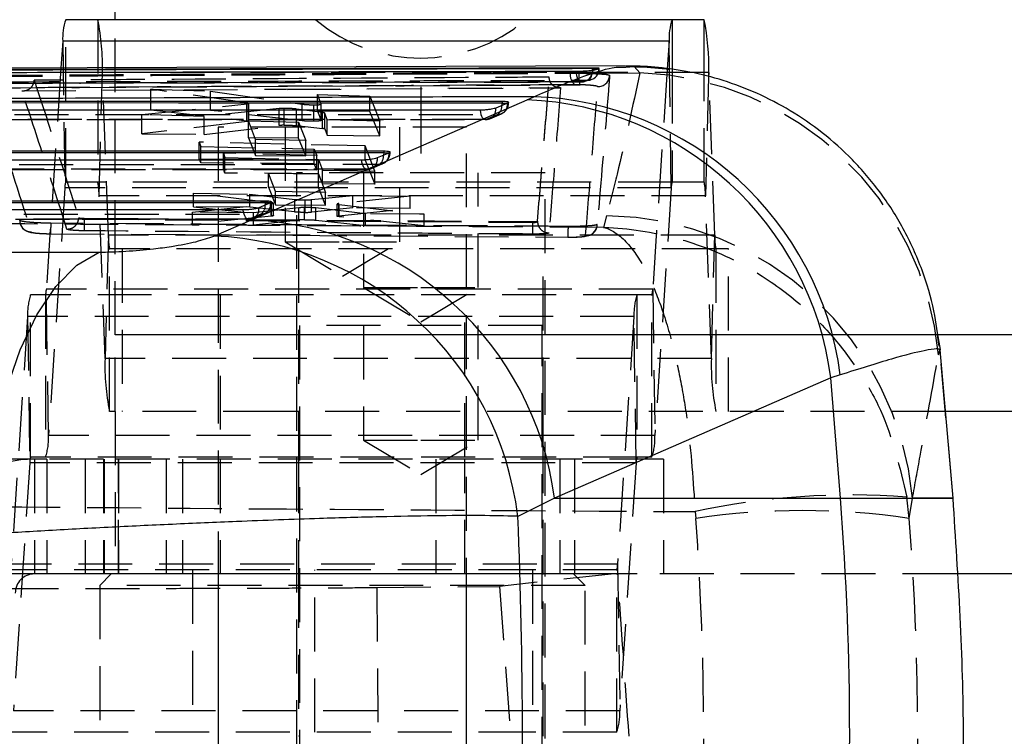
# Model space of a CAD drawing. Extents: x 45 to 424, y 16 to 322.
# Tile 7 of 16: x 173 to 199, y 66 to 85. Entities that reach past the tile are written whole.
import ezdxf

# ---------------------------------------------------------------- set-up
doc = ezdxf.new("R2010")
doc.units = 0
doc.header["$LTSCALE"] = 1.111111
doc.linetypes.add('HIDDEN', pattern=[1.905, 1.27, -0.635])
doc.layers.get('0').update_dxf_attribs({"linetype": 'CONTINUOUS'})

# ---------------------------------------------------------------- blocks, each defined once
blk = doc.blocks.new('SW_CENTERMARKSYMBOL_5')
at = {"color": 0, "linetype": 'CONTINUOUS'}
for p, q in [((0, 5), (0, 6.75)), ((0, 0), (0, 2.5)), ((-5, 0), (-6.75, 0)), ((0, 0), (-2.5, 0)), ((0, 0), (0, -2.5)), ((0, 0), (2.5, 0)), ((5, 0), (6.75, 0)), ((0, -5), (0, -6.75))]:
    blk.add_line(p, q, dxfattribs=at)

msp = doc.modelspace()

# ---------------------------------------------------------------- linework, layer by layer
at = {"color": 7, "linetype": 'CONTINUOUS'}
for p, q in [((175.906044, 84.838273), (175.906044, 91.083437)), ((190.480242, 84.838273), (174.613198, 84.838273)), ((191.321145, 84.838273), (190.480242, 84.838273)), ((174.534433, 84.272031), (174.488753, 83.579371)), ((190.401477, 84.272031), (174.534433, 84.272031)), ((190.401477, 84.272031), (190.354011, 83.552288)), ((189.253606, 83.633685), (170.864361, 83.566038)), ((188.376914, 83.513515), (188.398926, 83.517913)), ((188.398926, 83.517913), (188.567127, 83.56135)), ((188.406486, 83.572779), (188.406486, 83.557123)), ((188.567127, 83.56135), (188.570514, 83.564568)), ((189.253861, 83.59638), (189.270717, 83.597301)), ((191.443814, 83.339907), (191.439601, 83.453998)), ((169.15248, 82.70832), (186.033132, 82.708105)), ((179.453856, 79.595032), (186.685106, 82.743747)), ((186.033132, 82.708105), (186.033132, 82.657779)), ((186.685106, 82.743747), (186.863931, 82.823351)), ((186.171526, 82.654003), (185.866552, 82.525533)), ((186.179831, 82.657779), (186.171526, 82.654003)), ((167.158503, 81.402036), (182.934573, 81.402878)), ((183.072965, 81.348799), (182.767992, 81.220345)), ((182.934573, 81.402878), (182.934573, 81.352556)), ((183.081235, 81.352556), (183.072965, 81.348799)), ((165.164526, 80.095637), (179.836015, 80.097837)), ((179.974405, 80.043794), (179.669431, 79.915366)), ((179.836015, 80.097837), (179.836015, 80.047524)), ((179.98262, 80.047524), (179.974405, 80.043794)), ((178.488469, 79.175441), (179.453856, 79.595032)), ((163.785023, 78.759283), (175.489579, 78.756967)), ((197.492691, 76.203121), (197.493054, 76.198985)), ((197.833142, 72.313339), (197.493092, 76.200147)), ((194.882416, 75.541775), (194.634991, 75.46217)), ((194.634991, 75.46217), (187.404827, 72.313339)), ((194.883565, 72.313339), (194.634991, 75.46217)), ((210.159548, 74.588274), (197.634112, 74.588274)), ((187.404827, 72.313339), (186.443769, 71.83974)), ((187.404827, 72.313339), (194.883565, 72.313339)), ((197.833142, 72.313339), (197.832993, 72.313339)), ((210.159548, 70.338273), (197.919224, 70.338273)), ((218.572565, 70.333437), (197.919434, 70.333437))]:
    msp.add_line(p, q, dxfattribs=at)
at = {"color": 7, "linetype": 'HIDDEN'}
for p, q in [((174.613198, 80.588274), (174.613198, 84.838273)), ((175.454101, 84.838273), (175.454101, 80.588274)), ((175.906044, 76.588273), (175.906044, 84.838273)), ((174.534433, 84.272031), (174.59265, 80.440558)), ((174.488753, 83.579371), (174.106688, 77.785988)), ((188.398926, 83.513515), (188.376914, 83.513515)), ((188.398926, 83.517913), (188.398926, 83.513515)), ((188.567127, 83.557123), (188.567127, 83.56135)), ((188.567127, 83.557123), (188.57444, 83.557123)), ((189.270717, 83.597301), (189.491167, 83.609318)), ((189.491167, 83.609318), (189.639933, 83.446655)), ((190.354011, 83.552288), (189.973732, 77.785988)), ((190.459694, 80.440558), (190.412542, 83.543804)), ((190.480242, 83.533989), (190.480242, 80.588274)), ((175.485003, 80.227158), (175.572557, 83.453998)), ((191.439601, 83.453998), (175.572557, 83.453998)), ((175.729685, 79.199389), (175.572557, 83.453998)), ((187.267379, 83.324397), (187.267373, 83.33371)), ((187.818188, 83.439164), (187.818188, 83.463274)), ((187.818188, 83.439164), (188.041495, 83.437875)), ((188.472012, 83.440959), (189.639933, 83.446655)), ((191.321145, 80.588274), (191.321145, 83.371179)), ((191.436556, 83.341757), (191.352046, 80.227158)), ((191.596728, 79.199389), (191.443814, 83.339907)), ((173.468979, 82.978288), (180.379743, 83.019862)), ((176.836922, 82.477067), (176.836922, 83.016334)), ((179.35057, 82.662335), (176.836922, 83.016334)), ((176.836922, 83.016334), (178.403382, 82.967272)), ((178.403382, 82.967272), (180.803878, 82.628423)), ((178.403382, 82.465159), (178.403382, 82.967272)), ((180.379743, 83.019862), (187.56459, 83.059879)), ((180.413425, 83.014013), (187.581245, 83.053771)), ((188.07193, 83.134491), (187.944379, 83.135769)), ((181.203, 82.881335), (182.57564, 82.840011)), ((181.203, 82.443876), (181.203, 82.881335)), ((181.301386, 82.626944), (181.203, 82.881335)), ((182.57564, 82.433442), (182.57564, 82.840011)), ((182.57564, 82.840011), (182.831889, 82.182705)), ((176.606968, 82.353115), (179.366344, 82.636269)), ((176.836922, 82.477067), (179.35057, 82.195222)), ((178.403382, 82.465159), (176.836922, 82.477067)), ((180.19687, 82.511425), (178.236809, 82.307413)), ((180.803877, 82.192458), (178.403382, 82.465159)), ((179.35057, 82.195222), (179.350569, 82.662335)), ((179.366344, 82.636269), (179.400877, 82.64222)), ((179.366344, 82.170708), (179.366344, 82.636269)), ((179.407085, 82.181567), (179.407085, 82.646923)), ((180.196866, 82.068175), (180.196866, 82.511425)), ((180.327321, 82.075538), (180.327321, 82.516424)), ((180.653229, 82.065679), (180.653229, 82.49942)), ((181.334081, 82.407475), (180.653229, 82.49942)), ((180.803877, 82.192458), (180.803878, 82.628423)), ((181.109632, 82.181852), (181.109632, 82.610922)), ((181.301386, 82.201153), (181.301386, 82.626944)), ((181.301501, 82.200555), (181.301501, 82.626332)), ((186.179831, 82.657779), (186.201, 82.657779)), ((186.201, 82.657779), (186.201, 82.677344)), ((168.819591, 82.224932), (185.591526, 82.224868)), ((176.606968, 81.848778), (176.606968, 82.353115)), ((178.236809, 82.307413), (176.606968, 82.353115)), ((178.236809, 81.836391), (178.236809, 82.307413)), ((179.395047, 82.190869), (180.707432, 82.155675)), ((179.395047, 81.74713), (179.395047, 82.190869)), ((179.581277, 81.704471), (179.395047, 82.190869)), ((182.57564, 82.433442), (181.203, 82.443876)), ((181.203, 82.443876), (181.301386, 82.201153)), ((181.334081, 81.990618), (181.334081, 82.407475)), ((181.392024, 81.977522), (181.392024, 82.392707)), ((181.459145, 82.219329), (181.392024, 82.392707)), ((181.459145, 81.811899), (181.459145, 82.219329)), ((182.831889, 82.182705), (181.459145, 82.219329)), ((182.831889, 81.801465), (182.57564, 82.433442)), ((185.920916, 82.35818), (185.615943, 82.229709)), ((185.71049, 82.243593), (186.015435, 82.372267)), ((179.366344, 82.170708), (176.606968, 81.848778)), ((178.236809, 81.836391), (180.196866, 82.068175)), ((185.104782, 82.028599), (178.604782, 82.028599)), ((178.604782, 82.028599), (178.604782, 54.528601)), ((180.354782, 82.028599), (180.354782, 79.0286)), ((180.653229, 82.065679), (181.334081, 81.990618)), ((180.707432, 81.737155), (180.707432, 82.155675)), ((180.707432, 82.155675), (180.893745, 81.672975)), ((181.392024, 81.977522), (181.459145, 81.811899)), ((182.831889, 81.801465), (182.831889, 82.182705)), ((183.354782, 79.0286), (183.354782, 82.028599)), ((185.104782, 54.528601), (185.104782, 82.028599)), ((176.606968, 81.848778), (178.236809, 81.836391)), ((180.707432, 81.737155), (179.395047, 81.74713)), ((179.395047, 81.74713), (179.581277, 81.287567)), ((179.581277, 81.287567), (179.581277, 81.704471)), ((180.893745, 81.672975), (179.581277, 81.704471)), ((180.893745, 81.277591), (180.707432, 81.737155)), ((181.459145, 81.811899), (182.831889, 81.801465)), ((182.448263, 81.532992), (178.107374, 81.634314)), ((178.107374, 81.198784), (178.107374, 81.634314)), ((178.107374, 81.634314), (178.15043, 81.520543)), ((178.15043, 81.09227), (178.15043, 81.520543)), ((178.15043, 81.520543), (181.118579, 81.452793)), ((180.893745, 81.277591), (180.893745, 81.672975)), ((181.118579, 81.069731), (181.118579, 81.452793)), ((181.118579, 81.452793), (181.182187, 81.287889)), ((182.448263, 81.165819), (182.448263, 81.532992)), ((182.703731, 80.877047), (182.448263, 81.532992)), ((178.107374, 81.198784), (182.448263, 81.165819)), ((178.15043, 81.09227), (178.107374, 81.198784)), ((181.182187, 81.287889), (178.739323, 81.340834)), ((178.739323, 80.930927), (178.739323, 81.340834)), ((178.739323, 81.340834), (178.781838, 81.228848)), ((178.781838, 80.825753), (178.781838, 81.228848)), ((178.781838, 81.228848), (181.224702, 81.177714)), ((179.581277, 81.287567), (180.893745, 81.277591)), ((181.182187, 80.912376), (181.182187, 81.287889)), ((181.224702, 80.807202), (181.224702, 81.177714)), ((181.224702, 81.177714), (181.33099, 80.90244)), ((182.448263, 81.165819), (182.703731, 80.533843)), ((183.081235, 81.352556), (183.102441, 81.352556)), ((183.102441, 81.352556), (183.102441, 81.372136)), ((166.825635, 80.918644), (182.492988, 80.919675)), ((181.118579, 81.069731), (178.15043, 81.09227)), ((178.739323, 80.930927), (181.182187, 80.912376)), ((178.781838, 80.825753), (178.739323, 80.930927)), ((181.182187, 80.912376), (181.118579, 81.069731)), ((181.33099, 80.544267), (181.33099, 80.90244)), ((181.33099, 80.90244), (182.703731, 80.877047)), ((182.82237, 81.052957), (182.517399, 80.924501)), ((182.611159, 80.943542), (182.916135, 81.071985)), ((181.224702, 80.807202), (178.781838, 80.825753)), ((179.917368, 80.823847), (181.229753, 80.800056)), ((179.917368, 80.455036), (179.917368, 80.823847)), ((180.103572, 80.338058), (179.917368, 80.823847)), ((187.156044, 80.828601), (180.656044, 80.828601)), ((180.656044, 80.828601), (180.656044, 80.215026)), ((181.33099, 80.544267), (181.224702, 80.807202)), ((181.229753, 80.44506), (181.229753, 80.800056)), ((181.229753, 80.800056), (181.416051, 80.319189)), ((182.406044, 80.828601), (182.406044, 77.8286)), ((182.703731, 80.533843), (182.703731, 80.877047)), ((185.406044, 77.8286), (185.406044, 80.828601)), ((187.156044, 53.328601), (187.156044, 80.828601)), ((174.59265, 80.440558), (174.164906, 73.954516)), ((190.459694, 80.440558), (174.59265, 80.440558)), ((190.480242, 80.588274), (174.613198, 80.588274)), ((181.229753, 80.44506), (179.917368, 80.455036)), ((179.917368, 80.455036), (180.103572, 79.995467)), ((181.416051, 79.985492), (181.229753, 80.44506)), ((182.703731, 80.533843), (181.33099, 80.544267)), ((190.459694, 80.440558), (190.03195, 73.954516)), ((191.321145, 80.588274), (190.480242, 80.588274)), ((191.352046, 80.227158), (175.485003, 80.227158)), ((175.64213, 75.972548), (175.485003, 80.227158)), ((177.958915, 79.942963), (177.958915, 80.295929)), ((179.9899, 80.048904), (177.958915, 80.295929)), ((177.958915, 80.295929), (179.434608, 80.274888)), ((179.434608, 80.274888), (180.606032, 80.135206)), ((179.434608, 79.931747), (179.434608, 80.274888)), ((180.103572, 79.995467), (180.103572, 80.338058)), ((181.416051, 80.319189), (180.103572, 80.338058)), ((180.606032, 79.805421), (180.606032, 80.135206)), ((181.049356, 80.129662), (182.124424, 80.237824)), ((181.049356, 79.802145), (181.049356, 80.129662)), ((181.416051, 79.985492), (181.416051, 80.319189)), ((183.63105, 80.217761), (181.760369, 80.025315)), ((182.124424, 80.237824), (183.63105, 80.217761)), ((182.124424, 79.911302), (182.124424, 80.237824)), ((183.63105, 79.89985), (183.63105, 80.217761)), ((191.509175, 75.972548), (191.352046, 80.227158)), ((177.934235, 79.803137), (179.999185, 80.021731)), ((177.958915, 79.942963), (179.9899, 79.720926)), ((179.434608, 79.931747), (177.958915, 79.942963)), ((180.606032, 79.805421), (179.434608, 79.931747)), ((180.713943, 79.914891), (179.530215, 79.787316)), ((179.98262, 80.047524), (180.003882, 80.047524)), ((179.9899, 79.720926), (179.9899, 80.048904)), ((179.999185, 80.021731), (180.038588, 80.028082)), ((179.999185, 79.695248), (179.999185, 80.021731)), ((180.003882, 80.047524), (180.003882, 80.067124)), ((180.04857, 79.707044), (180.04857, 80.03406)), ((180.103572, 79.995467), (181.416051, 79.985492)), ((180.713943, 79.596126), (180.713943, 79.914891)), ((180.864517, 79.603074), (180.864517, 79.921753)), ((180.878257, 79.795154), (180.878257, 80.123142)), ((182.124424, 79.911302), (181.049356, 79.802145)), ((181.161262, 79.592788), (181.161262, 79.910129)), ((182.462008, 79.759443), (181.161262, 79.910129)), ((181.712438, 80.013296), (181.712438, 79.693407)), ((181.76037, 79.70507), (181.760369, 80.025315)), ((181.76037, 79.70507), (183.63105, 79.89985)), ((181.772357, 79.679371), (181.772356, 79.99853)), ((181.772357, 79.99853), (183.997329, 79.745431)), ((183.63105, 79.89985), (182.124424, 79.911302)), ((164.831688, 79.612225), (179.39446, 79.614675)), ((174.955368, 79.655641), (174.957472, 79.653864)), ((175.096631, 79.642389), (186.82589, 79.554077)), ((175.096631, 79.642389), (175.096631, 79.617026)), ((175.096631, 79.617004), (186.82589, 79.531344)), ((177.934235, 79.484992), (177.934235, 79.803137)), ((179.530215, 79.787316), (177.934235, 79.803137)), ((179.999185, 79.695248), (177.934235, 79.484992)), ((179.723831, 79.747923), (179.41886, 79.619491)), ((179.512568, 79.638597), (179.817548, 79.766999)), ((179.530215, 79.472862), (179.530215, 79.787316)), ((180.656044, 79.725601), (180.656044, 53.328601)), ((181.772356, 79.679371), (181.727553, 79.686209)), ((183.997329, 79.438912), (181.772357, 79.679371)), ((182.462008, 79.45058), (182.462008, 79.759443)), ((183.997329, 79.745431), (182.462008, 79.759443)), ((183.997329, 79.438912), (183.997329, 79.745431)), ((188.768497, 79.701711), (188.689943, 79.40337)), ((173.411877, 79.584242), (173.40967, 79.587833)), ((177.934235, 79.484992), (179.530215, 79.472862)), ((179.530215, 79.472862), (180.713943, 79.596126)), ((181.161262, 79.592788), (182.462008, 79.45058)), ((182.462008, 79.45058), (183.997329, 79.438912)), ((186.82589, 79.554076), (186.82589, 79.531337)), ((186.95839, 79.561091), (186.958384, 79.561139)), ((186.958387, 79.56327), (186.958387, 79.561139)), ((174.209514, 79.236498), (187.753321, 79.147883)), ((175.729685, 79.199389), (175.64213, 75.972548)), ((191.596728, 79.199389), (175.729685, 79.199389)), ((191.509175, 75.972548), (191.596728, 79.199389)), ((180.354782, 79.0286), (181.854782, 79.0286)), ((180.354782, 79.0286), (181.854782, 78.12731)), ((181.854782, 79.0286), (183.354782, 79.0286)), ((181.854782, 78.12731), (183.354782, 79.0286)), ((191.627629, 78.838273), (175.760586, 78.838273)), ((175.760586, 74.588274), (175.760586, 78.838273)), ((176.091229, 78.838273), (176.091229, 74.588274)), ((180.706044, 78.838273), (180.706044, 74.588274)), ((187.106043, 74.588274), (187.106043, 78.838273)), ((191.627629, 78.838273), (191.627629, 74.588274)), ((191.958273, 78.838273), (191.627629, 78.838273)), ((191.958273, 74.588274), (191.958273, 78.838273)), ((182.406044, 77.8286), (183.906044, 77.8286)), ((182.406044, 77.8286), (183.906044, 76.927309)), ((183.906044, 77.8286), (185.406044, 77.8286)), ((183.906044, 76.927309), (185.406044, 77.8286)), ((189.562239, 77.638273), (173.695194, 77.638273)), ((173.695194, 73.388273), (173.695194, 77.638273)), ((174.086141, 77.638273), (174.086141, 73.388273)), ((189.973732, 77.785988), (174.106688, 77.785988)), ((174.164906, 73.954516), (174.106688, 77.785988)), ((178.654782, 77.638273), (178.654782, 73.388273)), ((185.054782, 73.388273), (185.054782, 77.638273)), ((189.562239, 77.638273), (189.562239, 73.388273)), ((189.953185, 77.638273), (189.562239, 77.638273)), ((189.953185, 73.388273), (189.953185, 77.638273)), ((189.973732, 77.785988), (190.03195, 73.954516)), ((173.61643, 77.072031), (173.188685, 70.585989)), ((189.483474, 77.072031), (173.61643, 77.072031)), ((173.61643, 77.072031), (173.674647, 73.240558)), ((189.483474, 77.072031), (189.055729, 70.585989)), ((189.541691, 73.240558), (189.483474, 77.072031)), ((187.081044, 76.833437), (180.731044, 76.833437)), ((180.731044, 76.833437), (180.731044, 58.833437)), ((182.406044, 76.833437), (182.406044, 73.833437)), ((185.406044, 73.833437), (185.406044, 76.833437)), ((187.081044, 58.833437), (187.081044, 76.833437)), ((175.906044, 74.588274), (175.906044, 76.588273)), ((223.906044, 76.588273), (175.906044, 76.588273)), ((197.42398, 76.588273), (175.906044, 76.588273)), ((197.41595, 76.642718), (197.492691, 76.203121)), ((197.449966, 76.063757), (197.492691, 76.203121)), ((197.832993, 72.313339), (197.493054, 76.198985)), ((191.509175, 75.972548), (175.64213, 75.972548)), ((180.14775, 74.588274), (175.760586, 74.588274)), ((175.906044, 74.588274), (175.906044, 70.338273)), ((197.634112, 74.588274), (180.14775, 74.588274)), ((180.706044, 74.588274), (180.706044, 73.333437)), ((187.106043, 73.333437), (187.106043, 74.588274)), ((190.03195, 73.954516), (174.164906, 73.954516)), ((182.406044, 73.833437), (183.906044, 73.833437)), ((182.406044, 73.833437), (183.906044, 72.932146)), ((183.906044, 73.833437), (185.406044, 73.833437)), ((183.906044, 72.932146), (185.406044, 73.833437)), ((174.120694, 73.333437), (172.793645, 73.333437)), ((173.674647, 73.240558), (173.246903, 66.754516)), ((189.541691, 73.240558), (173.674647, 73.240558)), ((189.562239, 73.388273), (173.695194, 73.388273)), ((173.793237, 73.333437), (173.793237, 70.333437)), ((174.120694, 73.333437), (174.120694, 70.333437)), ((175.604782, 73.333437), (174.120694, 73.333437)), ((175.120286, 73.333437), (175.120286, 70.333437)), ((187.9232, 73.333437), (175.604782, 73.333437)), ((175.604782, 73.333437), (175.604782, 70.333437)), ((175.616991, 73.333437), (175.616991, 70.333437)), ((175.991838, 73.333437), (175.991838, 70.333437)), ((175.995745, 70.333437), (175.995745, 73.333437)), ((177.241328, 73.333437), (177.241328, 70.333437)), ((177.668253, 73.333437), (177.668253, 70.333437)), ((178.654782, 73.333437), (178.654782, 70.333437)), ((180.706044, 73.333437), (180.706044, 70.333437)), ((184.29651, 73.333437), (184.29651, 70.333437)), ((185.054782, 70.333437), (185.054782, 73.333437)), ((187.106043, 70.333437), (187.106043, 73.333437)), ((187.540161, 73.333437), (187.540161, 70.333437)), ((187.9232, 73.333437), (187.9232, 70.333437)), ((190.25332, 73.333437), (187.9232, 73.333437)), ((189.541691, 73.240558), (189.113947, 66.754516)), ((189.953185, 73.388273), (189.562239, 73.388273)), ((190.25332, 73.333437), (190.25332, 70.333437)), ((196.686315, 71.786326), (196.621625, 72.345722)), ((196.686315, 71.786326), (196.769596, 72.313339)), ((197.832993, 72.313339), (196.769596, 72.313339)), ((191.08466, 71.9628), (191.103041, 71.786326)), ((186.830118, 70.438273), (170.963074, 70.438273)), ((172.98196, 70.345), (189.052866, 70.345)), ((189.055729, 70.585989), (173.188685, 70.585989)), ((197.919224, 70.338273), (175.906044, 70.338273)), ((177.929701, 70.438273), (177.929701, 66.188273)), ((181.129701, 66.188273), (181.129701, 70.438273)), ((189.052866, 70.345), (185.96106, 70.008347)), ((186.830118, 70.438273), (186.830118, 66.188273)), ((189.035182, 70.438273), (186.830118, 70.438273)), ((189.035182, 66.188273), (189.035182, 70.438273)), ((189.055729, 70.585989), (189.113947, 66.754516)), ((174.120694, 70.333437), (172.793645, 70.333437)), ((175.604782, 70.333437), (174.120694, 70.333437)), ((175.804782, 70.333437), (175.504782, 70.033437)), ((187.9232, 70.333437), (175.604782, 70.333437)), ((178.604782, 70.333437), (178.604782, 61.833437)), ((180.706044, 70.333437), (180.706044, 66.083437)), ((185.104782, 61.833437), (185.104782, 70.333437)), ((187.106043, 66.083437), (187.106043, 70.333437)), ((188.204782, 70.033437), (187.904782, 70.333437)), ((189.567286, 70.333437), (187.9232, 70.333437)), ((197.919434, 70.333437), (189.567286, 70.333437)), ((181.854782, 70.033437), (175.504782, 70.033437)), ((175.504782, 70.033437), (175.504782, 62.133437)), ((188.204782, 70.033437), (181.854782, 70.033437)), ((182.758127, 69.978668), (185.96106, 70.008347)), ((182.758127, 69.978668), (182.802025, 62.187799)), ((185.96106, 70.008347), (186.261119, 66.083437)), ((188.204782, 62.133437), (188.204782, 70.033437)), ((189.113947, 66.754516), (173.246903, 66.754516)), ((186.830118, 66.188273), (170.963074, 66.188273)), ((189.035182, 66.188273), (186.830118, 66.188273))]:
    msp.add_line(p, q, dxfattribs=at)
at = {"color": 8, "linetype": 'CONTINUOUS'}
for p, q in [((190.480242, 84.838273), (190.480242, 83.533989)), ((191.321145, 83.371179), (191.321145, 84.838273)), ((190.412542, 83.543804), (190.401477, 84.272031)), ((188.405464, 83.518665), (188.406486, 83.557123)), ((188.406486, 83.557123), (188.567127, 83.557123)), ((191.439601, 83.453998), (191.436556, 83.341757)), ((186.033132, 82.657779), (186.179831, 82.657779)), ((182.934573, 81.352556), (183.081235, 81.352556)), ((179.836015, 80.047524), (179.98262, 80.047524)), ((223.906044, 76.588273), (197.42398, 76.588273)), ((194.883565, 72.313339), (197.833142, 72.313339))]:
    msp.add_line(p, q, dxfattribs=at)
at = {"color": 7, "linetype": 'HIDDEN', "flags": 128}
for points in [[(187.967463, 83.490619), (187.972151, 83.432037), (187.981854, 83.376562), (187.9962, 83.326312), (188.014642, 83.283203), (188.036477, 83.248878), (188.060871, 83.224649), (188.086895, 83.211437), (188.113556, 83.209749)], [(188.278089, 83.253093), (188.303605, 83.261715), (188.327917, 83.280904), (188.350155, 83.309971), (188.369525, 83.347877), (188.385333, 83.393266), (188.397014, 83.444517), (188.404151, 83.499795), (188.405464, 83.518665)], [(188.18492, 83.22008), (188.170351, 83.216451), (188.113556, 83.209749)], [(188.278089, 83.253093), (188.335332, 83.259732), (188.342546, 83.261406)], [(185.457505, 82.470072), (185.46516, 82.413508), (185.477573, 82.361301), (185.494276, 82.315421), (185.51464, 82.277592), (185.537899, 82.249241), (185.563177, 82.231432), (185.589522, 82.22484), (185.615943, 82.229709)], [(185.615943, 82.229709), (185.071695, 82.229711), (182.894699, 82.229722), (174.186714, 82.229769), (168.844026, 82.229802)], [(169.040281, 82.35837), (169.58453, 82.358364), (171.761526, 82.358336), (180.469511, 82.358237), (185.920916, 82.35818)], [(182.517399, 80.924501), (182.490978, 80.919632), (182.464633, 80.926226), (182.439354, 80.944035), (182.416093, 80.972388), (182.395727, 81.010218), (182.379022, 81.056099), (182.366606, 81.108307), (182.358948, 81.164872)], [(182.517399, 80.924501), (181.97315, 80.924465), (179.796155, 80.924325), (171.088174, 80.923771), (166.850069, 80.923506)], [(167.046322, 81.052082), (167.590571, 81.052111), (169.767566, 81.05223), (178.475547, 81.052712), (182.82237, 81.052957)], [(179.41886, 79.619491), (178.874612, 79.6194), (176.697618, 79.619038), (167.989645, 79.617597), (164.856121, 79.617082)], [(165.052373, 79.745674), (165.596621, 79.745757), (167.773616, 79.746088), (176.48159, 79.747423), (179.723831, 79.747923)], [(179.41886, 79.619491), (179.39244, 79.614625), (179.366093, 79.621222), (179.340813, 79.639032), (179.317551, 79.667388), (179.297182, 79.705219), (179.280474, 79.751102), (179.268055, 79.80331), (179.260393, 79.859877)], [(173.425227, 79.48997), (173.425227, 79.489968), (173.425231, 79.489957), (173.425231, 79.489956), (173.425233, 79.489952), (173.485765, 79.384288), (173.538856, 79.335837), (173.59304, 79.303958), (173.641731, 79.285093), (173.699086, 79.270669), (173.86255, 79.249637), (174.046682, 79.238936), (174.210177, 79.23584)], [(187.754558, 79.14715), (187.804796, 79.146904), (187.996394, 79.150466), (188.157039, 79.160411), (188.333903, 79.198667), (188.398401, 79.235623), (188.462783, 79.299361), (188.503839, 79.373218), (188.521667, 79.441729), (188.52263, 79.449288), (188.522731, 79.450179), (188.522781, 79.450624), (188.522793, 79.450735), (188.522799, 79.450791), (188.522802, 79.450818), (188.522803, 79.450832), (188.522804, 79.450839), (188.522805, 79.450844), (188.522809, 79.450876)]]:
    msp.add_lwpolyline(points, dxfattribs=at)
at = {"color": 7, "linetype": 'CONTINUOUS', "flags": 128}
for points in [[(185.457505, 82.470072), (184.913255, 82.470074), (182.736257, 82.470076), (174.028266, 82.470097), (168.685574, 82.470113)], [(186.033132, 82.657779), (177.56162, 82.657864), (169.15248, 82.657961)], [(182.358948, 81.164872), (181.814699, 81.164834), (179.637701, 81.164684), (170.929711, 81.164091), (166.691602, 81.163807)], [(182.934573, 81.352556), (175.015339, 81.352106), (167.158503, 81.351671)], [(179.836015, 80.047524), (172.469051, 80.046383), (165.164526, 80.045262)], [(179.260393, 79.859877), (178.716144, 79.859783), (176.539147, 79.859405), (167.831159, 79.857904), (164.69763, 79.857366)], [(172.489522, 71.367494), (172.583537, 72.686721), (172.773821, 73.954033), (173.055228, 75.13515), (173.420144, 76.198122), (173.8587, 77.114194), (174.359031, 77.858587), (174.907604, 78.411163), (175.489578, 78.756977)]]:
    msp.add_lwpolyline(points, dxfattribs=at)
at = {"color": 8, "linetype": 'CONTINUOUS', "flags": 128}
for points in [[(186.030143, 82.594445), (186.031071, 82.605096), (186.033132, 82.657779)], [(182.934573, 81.352556), (182.932515, 81.299873), (182.931591, 81.289252)], [(179.836015, 80.047524), (179.83396, 79.994839), (179.833041, 79.984264)]]:
    msp.add_lwpolyline(points, dxfattribs=at)
at = {"color": 7, "linetype": 'CONTINUOUS'}
for centre, radius, start, end in [((176.169572, 84.333181), 1.636283, 162.0201349, 182.1417182), ((192.036598, 84.333183), 1.636264, 162.0200194, 182.1418338), ((185.448894, 83.638564), 5.993549, 358.2353473, 11.5467064), ((186.326553, 74.371732), 8.37969, 7.4770288, 87.5476589), ((186.573986, 74.448291), 8.380078, 7.4976852, 88.0172105), ((179.096828, 71.223461), 8.379181, 7.4736182, 87.5579494), ((178.151854, 70.828927), 8.353298, 6.9502624, 87.6905092), ((116.193356, 66.10323), 78.934874, 355.48765909, 4.51234091)]:
    msp.add_arc(centre, radius, start, end, dxfattribs=at)
at = {"color": 7, "linetype": 'HIDDEN'}
for centre, radius, start, end in [((169.581726, 83.638554), 5.993673, 358.2354765, 11.5465604), ((183.906044, 88.083437), 4.25, 229.779751, 310.220249), ((188.103385, 83.5043), 0.295684, 286.0066913, 1.7859277), ((188.26994, 83.557123), 0.3045, 283.7945503, 0), ((188.268235, 83.550979), 0.298955, 284.3927144, 1.1777162), ((188.119545, 83.386567), 0.305913, 170.0996814, 235.0681962), ((188.740665, 83.354797), 0.704089, 173.2237141, 198.2338323), ((188.103585, 83.513515), 0.3045, 270.1179298, 285.4924573), ((188.543467, 83.390612), 0.303939, 267.9365405, 357.7511444), ((189.363932, 75.332298), 8.11905, 5.1688838, 88.0518968), ((185.605722, 82.492432), 0.262921, 272.2278673, 7.232513), ((185.910693, 82.620905), 0.262925, 272.2284197, 7.2317506), ((185.726184, 82.591587), 0.303972, 309.8382476, 0.5387926), ((185.8965, 82.657778), 0.3045, 292.8435522, 0), ((185.591527, 82.529307), 0.3045, 269.9997775, 292.8433801), ((182.507157, 81.18723), 0.262929, 272.2323611, 7.235399), ((182.812129, 81.315687), 0.262929, 272.2321924, 7.2347918), ((182.659113, 81.271808), 0.273036, 306.7221141, 3.6632223), ((182.797941, 81.352556), 0.3045, 292.8413318, 0), ((182.492968, 81.224099), 0.3045, 270.0037532, 292.8410418), ((175.019217, 80.456509), 0.426864, 162.0203245, 182.1416255), ((173.922165, 80.275302), 1.563579, 358.2355187, 11.5465105), ((190.886282, 80.456505), 0.426886, 162.0206501, 182.1409455), ((189.789242, 80.275306), 1.563546, 358.2353442, 11.5466209), ((179.408587, 79.882231), 0.26294, 272.2390415, 7.2395777), ((179.713561, 80.010661), 0.262939, 272.238363, 7.238967), ((179.560577, 79.966764), 0.273026, 306.7227295, 3.6749411), ((179.699382, 80.047524), 0.3045, 292.8373939, 0), ((179.394409, 79.919092), 0.3045, 270.0096134, 292.8368485), ((188.682654, 71.582244), 8.119921, 5.1657423, 89.3942652), ((189.388121, 79.446482), 2.563636, 178.1031875, 184.8941647), ((177.292532, 79.151245), 1.563589, 178.2355567, 191.546468), ((193.159752, 79.151259), 1.563764, 178.236277, 191.5456881), ((175.251572, 77.133181), 1.636285, 162.0201528, 182.1417004), ((173.680126, 77.770037), 0.42686, 342.0201881, 2.1415747), ((191.118582, 77.133185), 1.636251, 162.0199391, 182.1419141), ((189.547182, 77.770034), 0.426848, 342.0201332, 2.1420725), ((181.632979, 75.787994), 5.993691, 178.2355054, 191.5465392), ((197.500198, 75.788006), 5.993865, 178.235669, 191.5463146), ((172.529771, 73.893365), 1.636278, 342.0200907, 2.1417522), ((188.396829, 73.893363), 1.636264, 342.0200165, 2.1418495), ((173.796658, 69.836853), 3.496586, 90.056062, 180.0559717), ((174.101211, 73.256509), 0.426862, 162.0202817, 182.1415697), ((189.968234, 73.256511), 0.426841, 162.0195953, 182.1419017), ((195.166461, 53.163976), 19.236863, 85.6617427, 102.2505138), ((193.894678, 52.904614), 19.086966, 81.5898188, 98.4101812), ((188.629129, 70.570041), 0.426898, 342.0213192, 2.1409359), ((173.793726, 69.833925), 0.499513, 90.0560998, 180.0559607), ((187.478749, 66.693374), 1.636341, 342.0204964, 2.141361)]:
    msp.add_arc(centre, radius, start, end, dxfattribs=at)
for centre, major_axis, ratio, start_param, end_param in [((180.435005, 82.054286), (0.279997, -0.002835), 0.078021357, 1.966348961, 2.588530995), ((181.116962, 81.979609), (0.2752, -0.002787), 0.078021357, 0.032500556, 0.662488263), ((180.820446, 79.817231), (0.281482, -0.00285), 0.078021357, 4.920031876, 5.662856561), ((180.944329, 79.581238), (0.28112, -0.002847), 0.078021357, 1.859453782, 2.53217751), ((126.957316, 66.103231), (0, 71.253), 0.903130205, 4.631986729, 4.792233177), ((126.957316, 66.103231), (0, 71.253), 0.981739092, 4.631986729, 4.792233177), ((186.477408, 66.103231), (-4.988261, 71.252718), 0.04018116, 4.70929819, 4.769142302)]:
    msp.add_ellipse(centre, major_axis=major_axis, ratio=ratio, start_param=start_param, end_param=end_param, dxfattribs=at)
at = {"color": 7, "linetype": 'CONTINUOUS'}
msp.add_ellipse((149.118953, 66.103231), major_axis=(0, 71.253), ratio=0.525540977, start_param=4.633324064, end_param=4.792985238, dxfattribs=at)
for points, knots in [([(170.607, 83.452759), (170.78787, 83.4532), (171.694525, 83.455406), (175.504324, 83.464482), (181.110276, 83.476992), (185.990435, 83.486691), (187.967463, 83.490619)], [0, 0, 0, 0, 0.031255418, 0.156675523, 0.65835634, 1, 1, 1, 1]), ([(188.406486, 83.572779), (185.513354, 83.565619), (179.727088, 83.5513), (173.940812, 83.534472), (171.047673, 83.526058)], [0, 0, 0, 0, 0.499999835, 1, 1, 1, 1]), ([(188.406486, 83.557123), (185.513291, 83.550258), (182.597931, 83.54334), (176.811917, 83.528428), (173.918713, 83.520351), (171.047673, 83.512336)], [0, 0, 0, 0, 0.499999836, 0.503830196, 1, 1, 1, 1]), ([(187.967463, 83.490619), (187.9977, 83.490905), (188.059942, 83.491491), (188.163096, 83.495401), (188.259888, 83.501149), (188.334156, 83.507558), (188.364169, 83.511739), (188.376914, 83.513515)], [0, 0, 0, 0, 0.201752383, 0.4152906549, 0.6288209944, 0.842374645, 1, 1, 1, 1]), ([(188.572326, 83.566291), (188.564892, 83.567636), (188.550031, 83.570323), (188.489459, 83.572532), (188.433437, 83.572699), (188.406486, 83.572779)], [0, 0, 0, 0, 0.341855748, 0.683380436, 1, 1, 1, 1]), ([(197.467102, 76.295907), (197.429988, 76.603572), (197.348405, 77.279862), (197.034679, 78.316175), (196.562942, 79.367399), (195.943537, 80.335503), (195.226277, 81.176186), (194.434043, 81.887035), (193.589961, 82.46858), (192.7158, 82.92379), (191.833971, 83.257259), (190.96563, 83.479304), (190.142772, 83.593588), (189.573362, 83.630964), (189.301596, 83.619451), (189.269952, 83.61811)], [0, 0, 0, 0, 0.076370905, 0.167873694, 0.265777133, 0.359858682, 0.450399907, 0.537711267, 0.621937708, 0.703098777, 0.781083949, 0.855598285, 0.926033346, 0.991387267, 1, 1, 1, 1]), ([(186.863931, 82.823351), (184.303338, 82.814732), (178.206332, 82.79421), (172.10263, 82.770863), (168.562333, 82.75732)], [0, 0, 0, 0, 0.419975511, 1, 1, 1, 1]), ([(186.033132, 82.708105), (186.061766, 82.707494), (186.11903, 82.706271), (186.17852, 82.69716), (186.192313, 82.687587), (186.199233, 82.682783)], [0, 0, 0, 0, 0.332578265, 0.665108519, 1, 1, 1, 1]), ([(185.866552, 82.525533), (185.853094, 82.52067), (185.822713, 82.509693), (185.746824, 82.493798), (185.650183, 82.480324), (185.548182, 82.471649), (185.486877, 82.470583), (185.457505, 82.470072)], [0, 0, 0, 0, 0.16867827, 0.380774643, 0.592846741, 0.804926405, 1, 1, 1, 1]), ([(186.19727, 82.677344), (186.197536, 82.673571), (186.197973, 82.667362), (186.184943, 82.660479), (186.179831, 82.657779)], [0, 0, 0, 0, 0.607623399, 1, 1, 1, 1]), ([(182.767992, 81.220345), (182.754515, 81.215477), (182.724118, 81.204497), (182.648161, 81.188592), (182.551523, 81.175124), (182.449553, 81.166449), (182.388285, 81.165383), (182.358948, 81.164872)], [0, 0, 0, 0, 0.168913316, 0.380986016, 0.593068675, 0.805148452, 1, 1, 1, 1]), ([(182.934573, 81.402878), (182.963207, 81.40227), (183.020471, 81.401053), (183.079962, 81.391945), (183.093754, 81.382376), (183.100675, 81.377575)], [0, 0, 0, 0, 0.332577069, 0.665109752, 1, 1, 1, 1]), ([(183.098711, 81.372136), (183.098976, 81.368365), (183.099414, 81.362152), (183.086363, 81.355263), (183.081235, 81.352556)], [0, 0, 0, 0, 0.607054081, 1, 1, 1, 1]), ([(179.669431, 79.915366), (179.655925, 79.91049), (179.625492, 79.899502), (179.549468, 79.883591), (179.452804, 79.870127), (179.350888, 79.861459), (179.289678, 79.860389), (179.260393, 79.859877)], [0, 0, 0, 0, 0.169237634, 0.381321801, 0.593395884, 0.805473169, 1, 1, 1, 1]), ([(179.836015, 80.097837), (179.864648, 80.097232), (179.921912, 80.096021), (179.981402, 80.086923), (179.995195, 80.07736), (180.002116, 80.072561)], [0, 0, 0, 0, 0.3325788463, 0.6651107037, 1, 1, 1, 1]), ([(180.000152, 80.067124), (180.000417, 80.063355), (180.000854, 80.057137), (179.987772, 80.05024), (179.98262, 80.047524)], [0, 0, 0, 0, 0.606206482, 1, 1, 1, 1]), ([(175.489578, 78.756977), (175.490856, 78.756977), (175.708275, 78.756962), (176.182376, 78.771848), (176.842227, 78.829509), (177.476622, 78.915005), (178.075293, 79.028385), (178.348369, 79.125577), (178.488469, 79.175441)], [0, 0, 0, 0, 0.001202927, 0.204636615, 0.408047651, 0.546678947, 0.767425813, 1, 1, 1, 1]), ([(197.493054, 76.198985), (197.474096, 76.21168), (197.436036, 76.237166), (197.05524, 76.177379), (196.311229, 75.995869), (195.361539, 75.694046), (194.882416, 75.541775)], [0, 0, 0, 0, 0.1969324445, 0.3953620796, 0.6949570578, 1, 1, 1, 1]), ([(197.832993, 59.893122), (197.968558, 61.963158), (198.239688, 66.10323), (197.968558, 70.243303), (197.832993, 72.313339)], [0, 0, 0, 0, 0.500000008, 1, 1, 1, 1]), ([(186.443769, 71.83974), (186.427293, 71.84037), (186.146138, 71.851106), (185.48847, 71.862629), (184.286039, 71.856928), (182.862768, 71.829787), (181.135216, 71.780678), (179.284191, 71.713091), (177.404994, 71.632611), (175.712266, 71.551319), (174.045053, 71.462872), (173.008033, 71.399287), (172.489522, 71.367494)], [0, 0, 0, 0, 0.006912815, 0.117964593, 0.229014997, 0.33892119, 0.448826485, 0.58759486, 0.690334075, 0.793072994, 0.896536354, 1, 1, 1, 1])]:
    msp.add_open_spline(points, degree=3, knots=knots, dxfattribs=at)
at = {"color": 8, "linetype": 'CONTINUOUS'}
msp.add_open_spline([(186.863931, 82.823351), (187.275055, 82.998904), (188.103585, 83.352694), (188.932269, 83.610798), (189.157976, 83.600679), (189.253861, 83.59638)], degree=3, knots=[0, 0, 0, 0, 0.3616417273, 0.7288108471, 1, 1, 1, 1], dxfattribs=at)
at = {"color": 7, "linetype": 'HIDDEN'}
for points, knots in [([(188.398926, 83.513515), (188.42104, 83.519517), (188.479608, 83.535412), (188.533551, 83.548794), (188.567127, 83.557123)], [0, 0, 0, 0, 0.377567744, 1, 1, 1, 1]), ([(189.491167, 83.609318), (189.537865, 83.608618), (189.849101, 83.603949), (190.158903, 83.570678), (190.422223, 83.542399)], [0, 0, 0, 0, 0.150039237, 1, 1, 1, 1]), ([(170.918506, 83.208203), (171.099962, 83.208724), (172.007235, 83.211325), (175.817815, 83.222059), (180.534425, 83.234455), (185.413667, 83.246394), (187.389635, 83.251015), (188.278089, 83.253093)], [0, 0, 0, 0, 0.031358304, 0.156790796, 0.658520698, 0.846460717, 1, 1, 1, 1]), ([(172.598165, 83.381748), (175.134845, 83.396189), (180.208207, 83.425072), (185.281527, 83.45054), (187.818188, 83.463274)], [0, 0, 0, 0, 0.49999993, 1, 1, 1, 1]), ([(172.598165, 83.355943), (175.134845, 83.37068), (180.208206, 83.400156), (185.281527, 83.426161), (187.818188, 83.439164)], [0, 0, 0, 0, 0.499999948, 1, 1, 1, 1]), ([(173.468979, 82.978288), (173.470034, 82.9782), (173.477152, 82.977609), (173.519998, 82.975638), (173.593005, 82.986718), (173.678442, 83.031947), (173.740366, 83.096429), (173.779687, 83.172117), (173.786312, 83.227756), (173.789407, 83.253749)], [0, 0, 0, 0, 0.00708982, 0.047796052, 0.287838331, 0.495429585, 0.676735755, 0.84898481, 1, 1, 1, 1]), ([(187.267373, 83.33371), (187.262052, 83.33368), (186.530855, 83.329584), (182.897433, 83.309533), (178.409748, 83.282959), (174.648144, 83.259178), (173.789407, 83.253749)], [0, 0, 0, 0, 0.001183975, 0.162718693, 0.808857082, 1, 1, 1, 1]), ([(173.789407, 83.253749), (173.790904, 83.249205), (173.815016, 83.176007), (173.929534, 82.828033), (174.318165, 81.644161), (174.681596, 80.510001), (174.955368, 79.655641)], [0, 0, 0, 0, 0.003829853, 0.061700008, 0.293180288, 1, 1, 1, 1]), ([(186.958387, 79.56327), (187.01111, 80.19133), (187.115925, 81.439928), (187.217093, 82.704989), (187.267373, 83.33371)], [0, 0, 0, 0, 0.50301145, 1, 1, 1, 1]), ([(186.958387, 79.561139), (187.010484, 80.183574), (187.114779, 81.429642), (187.218567, 82.689834), (187.267374, 83.324332), (187.267379, 83.324397)], [0, 0, 0, 0, 0.499493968, 0.999949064, 1, 1, 1, 1]), ([(187.56459, 83.059879), (187.563935, 83.05982), (187.522573, 83.056092), (187.444014, 83.064556), (187.350838, 83.117793), (187.295717, 83.193995), (187.27129, 83.261276), (187.268577, 83.305067), (187.267379, 83.324397)], [0, 0, 0, 0, 0.005314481, 0.33557418, 0.640498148, 0.809009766, 0.915695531, 1, 1, 1, 1]), ([(187.818188, 83.463274), (187.892769, 83.462987), (188.04193, 83.462412), (188.275524, 83.454191), (188.410269, 83.445117), (188.472012, 83.440959)], [0, 0, 0, 0, 0.351406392, 0.702799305, 1, 1, 1, 1]), ([(188.041495, 83.437875), (188.121679, 83.436431), (188.281981, 83.433543), (188.507878, 83.424934), (188.678002, 83.415299), (188.746691, 83.408632), (188.775374, 83.405849)], [0, 0, 0, 0, 0.2689974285, 0.5377645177, 0.806980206, 1, 1, 1, 1]), ([(188.278089, 83.253093), (188.245259, 83.244815), (188.192515, 83.231515), (188.135197, 83.215715), (188.113556, 83.209749)], [0, 0, 0, 0, 0.622436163, 1, 1, 1, 1]), ([(188.472012, 83.440959), (188.482826, 83.440114), (188.563026, 83.433846), (188.679491, 83.422144), (188.747359, 83.41061), (188.775374, 83.405849)], [0, 0, 0, 0, 0.083838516, 0.621816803, 1, 1, 1, 1]), ([(188.847172, 83.378686), (188.845908, 83.362867), (188.839593, 83.283776), (188.813024, 82.951795), (188.7087, 81.656143), (188.606131, 80.444033), (188.524588, 79.480412)], [0, 0, 0, 0, 0.012041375, 0.060207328, 0.252870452, 1, 1, 1, 1]), ([(189.639933, 83.446655), (189.446535, 82.560563), (189.172188, 81.303591), (188.860472, 80.066673), (188.768497, 79.701711)], [0, 0, 0, 0, 0.704942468, 1, 1, 1, 1]), ([(188.775374, 83.405849), (188.80435, 83.398962), (188.843796, 83.389588), (188.846464, 83.380973), (188.847172, 83.378686)], [0, 0, 0, 0, 0.734561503, 1, 1, 1, 1]), ([(170.743968, 83.168855), (171.540509, 83.170937), (177.327265, 83.186062), (183.114007, 83.198113), (188.10421, 83.208505)], [0, 0, 0, 0, 0.137648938, 1, 1, 1, 1]), ([(188.113556, 83.209749), (187.932102, 83.209374), (187.024829, 83.207495), (183.214318, 83.199455), (178.496017, 83.188794), (173.616228, 83.176903), (171.639701, 83.171856), (170.752374, 83.169591)], [0, 0, 0, 0, 0.031355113, 0.156776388, 0.658460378, 0.846671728, 1, 1, 1, 1]), ([(172.500021, 83.0293), (172.702231, 82.413004), (173.106645, 81.18043), (173.509331, 79.915568), (173.710672, 79.283146)], [0, 0, 0, 0, 0.500007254, 1, 1, 1, 1]), ([(172.659292, 83.051663), (176.776505, 83.074901), (181.91404, 83.103897), (187.051603, 83.129422), (188.07193, 83.134491)], [0, 0, 0, 0, 0.801398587, 1, 1, 1, 1]), ([(187.944379, 83.135769), (185.407623, 83.122792), (180.334114, 83.09684), (175.260537, 83.067421), (172.72375, 83.052712)], [0, 0, 0, 0, 0.500000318, 1, 1, 1, 1]), ([(174.647473, 79.356245), (174.452627, 79.962697), (174.060642, 81.182741), (173.666968, 82.377442), (173.468979, 82.978288)], [0, 0, 0, 0, 0.4970737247, 1, 1, 1, 1]), ([(187.56459, 83.059879), (187.513855, 82.414528), (187.413503, 81.138048), (187.310784, 79.879716), (187.259997, 79.25756)], [0, 0, 0, 0, 0.505570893, 1, 1, 1, 1]), ([(188.532523, 83.086871), (188.527625, 83.090901), (188.51817, 83.098682), (188.443763, 83.110913), (188.339099, 83.121536), (188.209274, 83.130156), (188.117712, 83.133046), (188.07193, 83.134491)], [0, 0, 0, 0, 0.212403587, 0.41003273, 0.607020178, 0.803503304, 1, 1, 1, 1]), ([(188.217476, 79.18047), (188.270627, 79.825552), (188.376928, 81.115713), (188.480658, 82.429819), (188.532523, 83.086871)], [0, 0, 0, 0, 0.500001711, 1, 1, 1, 1]), ([(179.403449, 82.646923), (179.404393, 82.647826), (179.407911, 82.651188), (179.386847, 82.656696), (179.360151, 82.660845), (179.350569, 82.662335)], [0, 0, 0, 0, 0.190486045, 0.709448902, 1, 1, 1, 1]), ([(180.327321, 82.516424), (180.299168, 82.516103), (180.247047, 82.515507), (180.212673, 82.512711), (180.196866, 82.511425)], [0, 0, 0, 0, 0.540171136, 1, 1, 1, 1]), ([(180.653229, 82.49942), (180.631171, 82.50196), (180.587052, 82.507039), (180.497136, 82.512701), (180.406713, 82.516051), (180.35201, 82.516308), (180.327321, 82.516424)], [0, 0, 0, 0, 0.2622201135, 0.5244869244, 0.7853883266, 1, 1, 1, 1]), ([(180.803877, 82.628423), (180.825181, 82.625872), (180.867792, 82.62077), (180.95603, 82.614977), (181.03996, 82.611683), (181.089904, 82.611137), (181.109632, 82.610922)], [0, 0, 0, 0, 0.274354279, 0.548768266, 0.821756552, 1, 1, 1, 1]), ([(181.109632, 82.610922), (181.138213, 82.611027), (181.195373, 82.611236), (181.258967, 82.614943), (181.296965, 82.620331), (181.299998, 82.624869), (181.301386, 82.626944)], [0, 0, 0, 0, 0.2598660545, 0.5197113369, 0.7803193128, 1, 1, 1, 1]), ([(179.350569, 82.195222), (179.367045, 82.192969), (179.399995, 82.188463), (179.411799, 82.180931), (179.39733, 82.174873), (179.374416, 82.171793), (179.366344, 82.170708)], [0, 0, 0, 0, 0.282129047, 0.564227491, 0.846502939, 1, 1, 1, 1]), ([(181.109632, 82.181852), (181.07929, 82.181637), (181.018607, 82.181206), (180.926017, 82.18368), (180.852149, 82.187637), (180.817876, 82.19106), (180.803877, 82.192458)], [0, 0, 0, 0, 0.270674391, 0.541327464, 0.812663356, 1, 1, 1, 1]), ([(181.301386, 82.201153), (181.299215, 82.198721), (181.294872, 82.193856), (181.249046, 82.187735), (181.184997, 82.183519), (181.132813, 82.182365), (181.109632, 82.181852)], [0, 0, 0, 0, 0.263731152, 0.527493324, 0.79011198, 1, 1, 1, 1]), ([(181.392024, 82.392707), (181.388292, 82.39535), (181.381343, 82.40027), (181.349035, 82.405195), (181.334081, 82.407475)], [0, 0, 0, 0, 0.537135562, 1, 1, 1, 1]), ([(180.327321, 82.075538), (180.357309, 82.075955), (180.417282, 82.076787), (180.512023, 82.074876), (180.594846, 82.071105), (180.634754, 82.067396), (180.653229, 82.065679)], [0, 0, 0, 0, 0.2587251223, 0.5174362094, 0.7766040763, 1, 1, 1, 1]), ([(180.606037, 80.135207), (180.62878, 80.133016), (180.674271, 80.128634), (180.765806, 80.12447), (180.836022, 80.123163), (180.872681, 80.123145), (180.878257, 80.123142)], [0, 0, 0, 0, 0.315056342, 0.630191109, 0.943747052, 1, 1, 1, 1]), ([(180.878257, 80.123142), (180.908483, 80.12346), (180.968932, 80.124095), (181.022643, 80.127164), (181.04541, 80.129293), (181.049356, 80.129662)], [0, 0, 0, 0, 0.452571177, 0.905125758, 1, 1, 1, 1]), ([(180.046085, 80.03406), (180.046853, 80.034552), (180.0515, 80.037528), (180.032502, 80.042869), (180.002787, 80.047078), (179.9899, 80.048904)], [0, 0, 0, 0, 0.100843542, 0.610051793, 1, 1, 1, 1]), ([(180.864517, 79.921753), (180.834788, 79.921195), (180.775354, 79.92008), (180.734408, 79.91662), (180.713943, 79.914891)], [0, 0, 0, 0, 0.50019433, 1, 1, 1, 1]), ([(181.161262, 79.910129), (181.139161, 79.912275), (181.094952, 79.916566), (181.005023, 79.920628), (180.925315, 79.922132), (180.879682, 79.921848), (180.864517, 79.921753)], [0, 0, 0, 0, 0.286445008, 0.572959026, 0.858077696, 1, 1, 1, 1]), ([(181.713266, 80.011604), (181.718426, 80.009001), (181.727482, 80.004434), (181.758859, 80.000306), (181.772356, 79.99853)], [0, 0, 0, 0, 0.569825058, 1, 1, 1, 1]), ([(181.76037, 80.025315), (181.744644, 80.023311), (181.71679, 80.019761), (181.715682, 80.015257), (181.715199, 80.013296)], [0, 0, 0, 0, 0.564590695, 1, 1, 1, 1]), ([(174.647473, 79.356245), (174.687637, 79.360489), (174.767963, 79.368978), (174.869774, 79.438969), (174.940396, 79.538497), (174.950432, 79.617018), (174.955368, 79.655641)], [0, 0, 0, 0, 0.252011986, 0.504024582, 0.756036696, 1, 1, 1, 1]), ([(174.957472, 79.653864), (174.958055, 79.653023), (174.961643, 79.647843), (174.975526, 79.638473), (175.007463, 79.627708), (175.049439, 79.619767), (175.080929, 79.617952), (175.09663, 79.617048)], [0, 0, 0, 0, 0.046677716, 0.287507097, 0.526698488, 0.764003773, 1, 1, 1, 1]), ([(174.957472, 79.653864), (174.959504, 79.6531), (174.965117, 79.65099), (174.986322, 79.647733), (175.022363, 79.644702), (175.061364, 79.642929), (175.08677, 79.642541), (175.09663, 79.64239)], [0, 0, 0, 0, 0.134843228, 0.372371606, 0.610184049, 0.848705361, 1, 1, 1, 1]), ([(175.09663, 79.617004), (175.096348, 79.579313), (175.095784, 79.503932), (175.096075, 79.406984), (175.097149, 79.335675), (175.098444, 79.321028), (175.099091, 79.313705)], [0, 0, 0, 0, 0.249999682, 0.49999175, 0.749993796, 1, 1, 1, 1]), ([(179.9899, 79.720926), (180.006699, 79.718691), (180.040297, 79.714223), (180.053304, 79.706714), (180.03904, 79.700122), (180.011171, 79.696714), (179.999185, 79.695248)], [0, 0, 0, 0, 0.2661886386, 0.532357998, 0.7988702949, 1, 1, 1, 1]), ([(180.878257, 79.795154), (180.846671, 79.795226), (180.783501, 79.795369), (180.691684, 79.798709), (180.634921, 79.802533), (180.610165, 79.805008), (180.606037, 79.805421)], [0, 0, 0, 0, 0.312166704, 0.624300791, 0.937352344, 1, 1, 1, 1]), ([(181.712722, 79.693407), (181.712628, 79.693452), (181.707405, 79.695939), (181.722952, 79.700199), (181.749181, 79.703613), (181.76037, 79.70507)], [0, 0, 0, 0, 0.010460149, 0.57789203, 1, 1, 1, 1]), ([(188.689943, 79.40337), (186.072094, 79.416999), (180.862335, 79.444122), (175.652856, 79.477808), (173.061085, 79.494567)], [0, 0, 0, 0, 0.502489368, 1, 1, 1, 1]), ([(173.409666, 79.586413), (173.414093, 79.546886), (173.422948, 79.467833), (173.492353, 79.367937), (173.591831, 79.297687), (173.671056, 79.288002), (173.710668, 79.28316)], [0, 0, 0, 0, 0.2499984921, 0.4999992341, 0.7499996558, 1, 1, 1, 1]), ([(174.22179, 79.511903), (174.133003, 79.513332), (173.955445, 79.516189), (173.715407, 79.529964), (173.530966, 79.549023), (173.435518, 79.568291), (173.417874, 79.580196), (173.411877, 79.584242)], [0, 0, 0, 0, 0.221368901, 0.442698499, 0.66411129, 0.885844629, 1, 1, 1, 1]), ([(174.221748, 79.511901), (174.221647, 79.500267), (174.221366, 79.467774), (174.220554, 79.416267), (174.219237, 79.361121), (174.217589, 79.313654), (174.215699, 79.275805), (174.213657, 79.249521), (174.211546, 79.234733), (174.210192, 79.23591), (174.209514, 79.236498)], [0, 0, 0, 0, 0.073800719, 0.206117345, 0.338430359, 0.470741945, 0.603053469, 0.735377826, 0.867688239, 1, 1, 1, 1]), ([(187.766855, 79.427238), (187.563982, 79.428355), (186.549619, 79.433944), (182.034545, 79.459415), (177.722432, 79.488384), (174.22179, 79.511901)], [0, 0, 0, 0, 0.0449321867, 0.2246607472, 1, 1, 1, 1]), ([(175.09909, 79.313709), (175.049215, 79.314613), (174.949461, 79.316419), (174.815313, 79.324343), (174.712893, 79.33511), (174.657904, 79.346378), (174.65038, 79.353495), (174.647473, 79.356245)], [0, 0, 0, 0, 0.215729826, 0.431474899, 0.647462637, 0.863783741, 1, 1, 1, 1]), ([(180.864517, 79.603074), (180.895368, 79.603223), (180.95707, 79.603522), (181.050133, 79.600828), (181.118855, 79.596931), (181.150426, 79.593846), (181.161262, 79.592788)], [0, 0, 0, 0, 0.2836299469, 0.5672421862, 0.851460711, 1, 1, 1, 1]), ([(186.82589, 79.554076), (186.841337, 79.554094), (186.872229, 79.55413), (186.912642, 79.555704), (186.942458, 79.55821), (186.956414, 79.560926), (186.957895, 79.562686), (186.958387, 79.56327)], [0, 0, 0, 0, 0.222758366, 0.445502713, 0.668020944, 0.889892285, 1, 1, 1, 1]), ([(186.82589, 79.531337), (186.825911, 79.531337), (186.841249, 79.530871), (186.872406, 79.531792), (186.912669, 79.53655), (186.942557, 79.544663), (186.956001, 79.553385), (186.958302, 79.559074), (186.958388, 79.561051), (186.95839, 79.561091)], [0, 0, 0, 0, 0.000293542, 0.219748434, 0.440012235, 0.66143285, 0.884163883, 0.997634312, 1, 1, 1, 1]), ([(186.95839, 79.561091), (186.962937, 79.521566), (186.97203, 79.442518), (187.041648, 79.342595), (187.141213, 79.272258), (187.220402, 79.262459), (187.259997, 79.25756)], [0, 0, 0, 0, 0.25000158, 0.500000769, 0.749999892, 1, 1, 1, 1]), ([(187.753815, 79.14788), (187.754545, 79.147521), (187.756007, 79.146802), (187.758244, 79.162041), (187.760392, 79.188582), (187.762375, 79.226495), (187.764102, 79.273837), (187.765499, 79.328717), (187.766399, 79.381027), (187.766729, 79.414505), (187.766855, 79.427238)], [0, 0, 0, 0, 0.13132971, 0.262670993, 0.394026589, 0.525361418, 0.656710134, 0.788051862, 0.919392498, 1, 1, 1, 1]), ([(188.524595, 79.480391), (188.515136, 79.473728), (188.496229, 79.460411), (188.357925, 79.443689), (188.156154, 79.431918), (187.945783, 79.427013), (187.812615, 79.427179), (187.767345, 79.427235)], [0, 0, 0, 0, 0.22207877, 0.443885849, 0.665136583, 0.88616577, 1, 1, 1, 1]), ([(188.217488, 79.18049), (188.257658, 79.184736), (188.337998, 79.193227), (188.43964, 79.263287), (188.51003, 79.362976), (188.51979, 79.441654), (188.524595, 79.480391)], [0, 0, 0, 0, 0.251897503, 0.503797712, 0.755696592, 1, 1, 1, 1]), ([(188.689943, 79.40337), (188.695891, 79.403188), (189.334517, 79.383696), (190.57791, 79.196509), (192.202184, 78.55447), (193.540897, 77.682804), (194.561347, 76.733574), (195.356335, 75.696604), (196.162885, 74.299499), (196.439199, 73.122675), (196.621625, 72.345722)], [0, 0, 0, 0, 0.001590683, 0.170779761, 0.331683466, 0.459581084, 0.587454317, 0.692090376, 0.796714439, 1, 1, 1, 1]), ([(188.689943, 79.40337), (188.691766, 79.402903), (188.8875, 79.352809), (189.26773, 79.105929), (189.762354, 78.385778), (190.168203, 77.4496), (190.476075, 76.45108), (190.714366, 75.375599), (190.95431, 73.939301), (191.032824, 72.748789), (191.08466, 71.9628)], [0, 0, 0, 0, 0.001590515, 0.170780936, 0.3316845, 0.459582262, 0.58745526, 0.69209088, 0.796714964, 1, 1, 1, 1]), ([(173.710672, 79.283146), (173.715538, 79.279199), (173.726358, 79.270423), (173.799676, 79.257436), (173.918453, 79.2462), (174.062097, 79.238735), (174.162951, 79.237205), (174.209514, 79.236499)], [0, 0, 0, 0, 0.175182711, 0.389518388, 0.603363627, 0.816877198, 1, 1, 1, 1]), ([(186.833833, 79.227764), (186.630962, 79.229095), (185.616609, 79.235751), (181.705014, 79.262063), (177.996315, 79.291056), (175.099092, 79.313705)], [0, 0, 0, 0, 0.051863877, 0.259319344, 1, 1, 1, 1]), ([(187.259997, 79.25756), (187.258411, 79.255582), (187.253795, 79.249827), (187.208209, 79.241041), (187.112507, 79.233016), (186.982843, 79.227946), (186.883614, 79.227825), (186.833833, 79.227764)], [0, 0, 0, 0, 0.115653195, 0.336593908, 0.557296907, 0.777904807, 1, 1, 1, 1]), ([(187.753321, 79.147882), (187.78921, 79.147868), (187.879019, 79.147834), (188.012722, 79.151569), (188.130786, 79.15929), (188.203966, 79.169407), (188.213224, 79.176983), (188.217485, 79.18047)], [0, 0, 0, 0, 0.1470997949, 0.3681102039, 0.5894781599, 0.8110954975, 1, 1, 1, 1]), ([(196.769596, 72.313339), (196.836824, 72.678803), (197.064651, 73.917305), (197.290654, 75.176285), (197.449966, 76.063757)], [0, 0, 0, 0, 0.295086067, 1, 1, 1, 1]), ([(170.942622, 72.108809), (174.301889, 72.080935), (181.015871, 72.025225), (187.729915, 71.983599), (191.08466, 71.9628)], [0, 0, 0, 0, 0.500339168, 1, 1, 1, 1]), ([(170.896649, 69.953441), (171.454222, 69.952975), (172.569368, 69.952044), (174.291697, 69.952215), (175.988323, 69.95358), (177.6201, 69.956161), (179.134844, 69.959905), (180.496446, 69.964666), (181.656004, 69.970352), (182.369593, 69.975192), (182.690337, 69.978061), (182.758127, 69.978668)], [0, 0, 0, 0, 0.1209436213, 0.2418872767, 0.3628305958, 0.4837739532, 0.6047232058, 0.7256722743, 0.8466280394, 0.9675847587, 1, 1, 1, 1])]:
    msp.add_open_spline(points, degree=3, knots=knots, dxfattribs=at)

# ---------------------------------------------------------------- block references
at = {"color": 179, "linetype": 'CONTINUOUS'}
msp.add_blockref('SW_CENTERMARKSYMBOL_5', (183.906044, 88.083437), dxfattribs=at)

doc.saveas('drawing.dxf')
